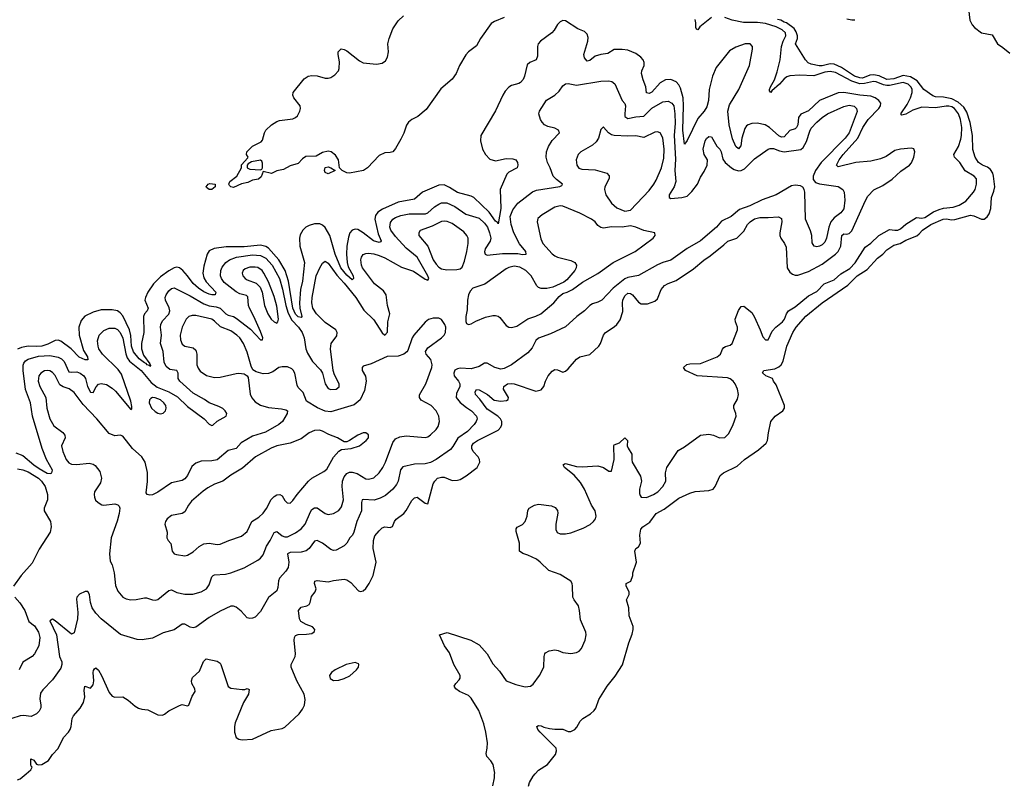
# Model space of a CAD drawing. Header units: inches. Extents: x 1603819 to 1745079, y 385938 to 533966.
# Tile 102 of 256: x 1630226 to 1637520, y 449923 to 455588. Entities that reach past the tile are written whole.
import ezdxf

# ---------------------------------------------------------------- set-up
doc = ezdxf.new("R2010")
doc.units = ezdxf.units.IN
doc.header["$MEASUREMENT"] = 0
doc.layers.add('B6434', color=7, linetype='Continuous')
doc.layers.add('B6435', color=7, linetype='Continuous')

msp = doc.modelspace()

# ---------------------------------------------------------------- linework, layer by layer
at = {"layer": 'B6434', "color": 5}
for points, elevation in [([(1630210, 449956.9), (1630230, 449964.2), (1630273.2, 450000)], 320), ([(1633730, 449911), (1633743.5, 449970), (1633744.4, 450000)], 280), ([(1633996.2, 449910), (1634003.3, 449936.7), (1634030, 449982.8), (1634045.6, 450000)], 260)]:
    msp.add_lwpolyline(points, dxfattribs=dict(at, elevation=elevation))
at = {"layer": 'B6435', "color": 5}
for points, elevation in [([(1637254.2, 455670), (1637264.9, 455584.9), (1637282.4, 455550), (1637298, 455530), (1637351.6, 455491.6), (1637430, 455475.5), (1637469, 455409), (1637510, 455383.1), (1637561.3, 455341.3)], 260), ([(1630273.2, 450000), (1630309.4, 450030), (1630318, 450050), (1630310, 450058), (1630308.3, 450068.3), (1630309.6, 450110.4), (1630330, 450101), (1630350.8, 450070.8), (1630366.4, 450066.4), (1630390, 450070.7), (1630440.1, 450099.9), (1630470, 450142.8), (1630511.1, 450188.9), (1630551.3, 450270), (1630588, 450310), (1630600.4, 450330), (1630607.1, 450350), (1630614.3, 450410), (1630624.4, 450430), (1630673.3, 450486.7), (1630699.9, 450530), (1630708.1, 450570), (1630703.1, 450616.9), (1630709.6, 450650), (1630750, 450635.8), (1630770, 450660.7), (1630774.6, 450690), (1630771.2, 450750), (1630773.1, 450766.9), (1630780.8, 450779.2), (1630790, 450785.5), (1630810, 450768.2), (1630832.4, 450730), (1630890, 450604), (1630910, 450574.8), (1630930, 450567.3), (1630990, 450570.4), (1631030, 450546.4), (1631080.9, 450500.9), (1631106.1, 450486.1), (1631130, 450479.1), (1631175.6, 450475.6), (1631250, 450437.3), (1631284.7, 450435.3), (1631298.6, 450441.4), (1631331.8, 450468.2), (1631410, 450507.3), (1631430, 450514.8), (1631470, 450504.7), (1631478, 450510), (1631504.8, 450575.2), (1631525.2, 450610), (1631522.7, 450630), (1631502, 450670), (1631498.4, 450690), (1631505.1, 450714.9), (1631558.2, 450761.8), (1631587.3, 450832.8), (1631608.1, 450851.9), (1631690, 450835.8), (1631710, 450820.5), (1631715.2, 450810), (1631770, 450648), (1631790, 450635.8), (1631874.3, 450625.7), (1631894.3, 450625.7), (1631911.8, 450631.8), (1631926.4, 450626.4), (1631921.1, 450590), (1631884.2, 450530), (1631822.2, 450377.8), (1631816.9, 450350), (1631816.9, 450310), (1631828.9, 450268.9), (1631850, 450257.1), (1631873.3, 450253.3), (1631950, 450256.5), (1632090, 450320.3), (1632170, 450337), (1632190, 450347), (1632296, 450444), (1632321.6, 450478.4), (1632336.1, 450510), (1632340.9, 450550), (1632332.4, 450590), (1632278, 450690), (1632238, 450790), (1632237, 450810), (1632267.6, 450870), (1632269.6, 450890), (1632260.5, 450990), (1632262, 451010), (1632270, 451026), (1632290, 451034), (1632350, 451034.8), (1632390, 451040.7), (1632410, 451054), (1632412.7, 451070), (1632394, 451090), (1632347.2, 451107.2), (1632309.2, 451130), (1632299.3, 451150), (1632291.6, 451210), (1632310, 451236), (1632353.6, 451246.4), (1632370, 451255.5), (1632377.3, 451270), (1632386.5, 451313.5), (1632414.5, 451350), (1632421.6, 451370), (1632409.7, 451410), (1632412.3, 451427.7), (1632430, 451433.4), (1632510, 451423.8), (1632550, 451433.2), (1632630, 451442), (1632650, 451436.9), (1632678.2, 451418.2), (1632736.8, 451356.8), (1632750, 451350.8), (1632770, 451357.3), (1632790, 451374.8), (1632815.6, 451410), (1632845.4, 451470), (1632866.4, 451570), (1632845.6, 451670), (1632846.2, 451730), (1632856.6, 451763.4), (1632890, 451802), (1632910, 451822), (1632930, 451830.3), (1632970, 451826.4), (1632987.6, 451832.4), (1633002.6, 451870), (1633013.8, 451886.2), (1633070.5, 451929.5), (1633088.1, 451951.9), (1633130, 452024.9), (1633150, 452046), (1633170, 452050.4), (1633230, 452006.4), (1633250, 452001), (1633289.8, 452150), (1633300.4, 452170), (1633320.7, 452190), (1633350, 452199.6), (1633370, 452199.6), (1633430, 452174.6), (1633470, 452175.6), (1633490, 452182.3), (1633532.3, 452207.7), (1633614.3, 452270), (1633634.8, 452310), (1633633.3, 452330), (1633623.1, 452350), (1633585, 452390), (1633574.2, 452410), (1633574.8, 452430), (1633589, 452450), (1633616.4, 452470), (1633770, 452546.7), (1633790.4, 452569.6), (1633797.7, 452590), (1633796.5, 452610), (1633787, 452630), (1633767.6, 452650), (1633690, 452701.7), (1633635.6, 452775.6), (1633601.8, 452810), (1633600.6, 452830), (1633610, 452848.8), (1633630, 452846), (1633691.7, 452811.7), (1633741.5, 452770), (1633790, 452762.8), (1633833, 452767), (1633844.8, 452775.2), (1633847.6, 452790), (1633811.2, 452850), (1633812.6, 452870), (1633840.7, 452890), (1633870, 452893.1), (1633890, 452890.1), (1634050, 452836), (1634090, 452846.7), (1634108.2, 452870), (1634120.3, 452910), (1634139.8, 452950), (1634170, 452984.4), (1634190, 452996.4), (1634210, 452994.4), (1634250, 452977.6), (1634270, 452983.7), (1634290, 453001.3), (1634350, 453073), (1634375.3, 453090), (1634450, 453108.4), (1634516.9, 453170), (1634529.8, 453190.2), (1634549.8, 453250), (1634564.7, 453270), (1634630, 453312), (1634650, 453330.4), (1634674.9, 453365.1), (1634693.8, 453426.2), (1634690.5, 453490), (1634694.1, 453510), (1634710, 453541.6), (1634730, 453560.9), (1634750, 453560.5), (1634766, 453550), (1634810, 453494.6), (1634830, 453482.3), (1634877, 453483), (1634930, 453502.4), (1634950, 453520.7), (1634977.7, 453590), (1635002.2, 453617.8), (1635030, 453634), (1635090, 453655.2), (1635218.2, 453741.9), (1635293.9, 453806.1), (1635341.4, 453838.6), (1635441, 453919), (1635471.8, 453948.2), (1635537.4, 453970), (1635590, 454022.3), (1635618.4, 454070), (1635636.3, 454090), (1635670, 454113), (1635710, 454123.4), (1635770, 454122), (1635847.8, 454127.8), (1635870, 454115.3), (1635873.1, 454090), (1635855.9, 454010), (1635856.5, 453990), (1635864.4, 453970), (1635892.7, 453930), (1635903.5, 453903.5), (1635912.1, 453750), (1635930, 453716.5), (1635950, 453702), (1635970, 453695.2), (1635990, 453696.6), (1636070, 453722.4), (1636170, 453778.1), (1636270, 453850.8), (1636290, 453871.8), (1636309, 453910), (1636315.3, 453990), (1636330, 454002.6), (1636350, 454000.2), (1636370, 454004.6), (1636390, 454024.5), (1636491, 454249), (1636510, 454280.3), (1636553.1, 454326.9), (1636619.6, 454360.4), (1636690, 454405.7), (1636753.7, 454466.3), (1636818, 454510), (1636832.2, 454527.8), (1636849.7, 454570), (1636856.9, 454610), (1636850, 454632.3), (1636830, 454637.6), (1636750, 454629.8), (1636710, 454619.8), (1636645.4, 454574.6), (1636601.8, 454558.1), (1636530, 454539.5), (1636419.1, 454530), (1636290, 454498.2), (1636276, 454510), (1636296.9, 454550), (1636326.8, 454590), (1636433.8, 454710), (1636471.2, 454788.8), (1636511.2, 454848.8), (1636591.3, 454930), (1636603.7, 454950), (1636605, 454970), (1636590.8, 454990), (1636562.4, 455010), (1636530, 455022.5), (1636450.1, 455029.9), (1636330, 455049), (1636290, 455046.6), (1636150, 454990.6), (1636070, 454912.3), (1636012.5, 454887.5), (1635995.1, 454864.9), (1635990.1, 454810), (1635979.7, 454790), (1635970, 454780.3), (1635930, 454768.5), (1635890, 454719.8), (1635870, 454718.1), (1635850, 454728.4), (1635780.6, 454790), (1635748.6, 454810), (1635690, 454821.3), (1635650, 454818.4), (1635623.2, 454810), (1635610, 454801), (1635598.4, 454781.6), (1635575.5, 454710), (1635567.4, 454652.6), (1635550, 454631.9), (1635530, 454648), (1635506.7, 454706.7), (1635482.4, 454810), (1635472.3, 454910), (1635483.3, 454956.7), (1635553.3, 455070), (1635632.9, 455250), (1635655, 455370), (1635655, 455390), (1635636.2, 455410), (1635599.1, 455410), (1635530, 455384.5), (1635483.4, 455356.6), (1635385.1, 455234.9), (1635357.6, 455170), (1635333.8, 455070), (1635327.5, 454990), (1635316.7, 454943.3), (1635296.9, 454910), (1635250, 454856.5), (1635170, 454693.6), (1635150, 454666), (1635137.8, 454770), (1635143.8, 454950), (1635141.5, 455010), (1635121.7, 455081.7), (1635110, 455105), (1635090, 455127.2), (1635050, 455145.8), (1635010, 455142.3), (1634970, 455121), (1634910, 455052.4), (1634890, 455041.5), (1634870, 455047.6), (1634864.6, 455090), (1634843.6, 455143.6), (1634832.8, 455190), (1634834.8, 455210), (1634850.9, 455250), (1634852, 455270), (1634843.5, 455290), (1634826.9, 455310), (1634790, 455338.2), (1634730, 455363.1), (1634690, 455368.1), (1634630, 455367.6), (1634582.7, 455337.3), (1634530, 455331.1), (1634490, 455318.4), (1634450, 455287), (1634430, 455281.4), (1634410, 455305.1), (1634405.8, 455330), (1634435.5, 455430), (1634436.2, 455456.2), (1634430, 455482), (1634410, 455501.1), (1634361.1, 455521.1), (1634270, 455579.6), (1634250, 455581.6), (1634230, 455573.6), (1634210, 455553.6), (1634184.9, 455510), (1634167.1, 455490), (1634084.6, 455430), (1634066.5, 455410), (1634061.3, 455390), (1634062.2, 455317.8), (1634051.8, 455290), (1634006, 455270), (1633986.5, 455253.5), (1633966.5, 455170), (1633954.5, 455145.5), (1633936.6, 455123.4), (1633924.1, 455115.9), (1633870, 455100.9), (1633850, 455088.4), (1633822.1, 455057.9), (1633804, 455030), (1633750, 454913.6), (1633641.5, 454730), (1633639.7, 454690), (1633655.6, 454630), (1633677.8, 454590), (1633710, 454556), (1633750, 454542.7), (1633830, 454560.1), (1633878.4, 454558.4), (1633902.4, 454550), (1633914.9, 454530), (1633915.8, 454510), (1633910.1, 454489.9), (1633850, 454458.4), (1633835.1, 454444.9), (1633785.2, 454330), (1633790.1, 454190.1), (1633770, 454075.1), (1633766.1, 454086.1), (1633750, 454096.5), (1633702.9, 454162.9), (1633590, 454269.9), (1633570, 454279.9), (1633470, 454307.3), (1633410, 454346), (1633370, 454364.8), (1633330, 454361.5), (1633209, 454311), (1633150, 454259.4), (1633030, 454236.7), (1632914.6, 454185.4), (1632878.2, 454161.8), (1632861.7, 454138.3), (1632858, 454110), (1632881.6, 454001.6), (1632904.9, 453950), (1632898.8, 453941.2), (1632890, 453938.2), (1632847.9, 453950), (1632770, 454009.9), (1632730, 454033.2), (1632710, 454037.4), (1632687.9, 454030), (1632671.4, 454008.6), (1632662.4, 453977.5), (1632650.5, 453909.5), (1632648.2, 453850), (1632651.5, 453790), (1632658.3, 453758.3), (1632695.6, 453690), (1632699.7, 453670), (1632690, 453661.6), (1632650, 453694.7), (1632604.2, 453750), (1632562.1, 453850), (1632523.8, 453990), (1632490, 454048.4), (1632470, 454065.7), (1632450, 454074.9), (1632410, 454075.7), (1632370, 454063.8), (1632346.4, 454050), (1632324.6, 454030), (1632304.8, 453995.2), (1632298.4, 453970), (1632300.1, 453910), (1632336.1, 453790), (1632321.2, 453650), (1632307.2, 453590), (1632298.1, 453490), (1632301.5, 453450), (1632317.3, 453390), (1632310, 453381.5), (1632290, 453387.1), (1632270, 453407.5), (1632250, 453450.7), (1632217.8, 453650), (1632192.6, 453730), (1632145.3, 453810), (1632070, 453894.9), (1632048.3, 453908.3), (1632010, 453916.5), (1631890, 453905.6), (1631754.7, 453905.3), (1631666.6, 453893.4), (1631630, 453876.8), (1631613.7, 453850), (1631590, 453762.9), (1631583.4, 453710), (1631590, 453676), (1631606.3, 453646.3), (1631678.9, 453570), (1631673, 453550), (1631650, 453549.1), (1631630, 453553.9), (1631590, 453572.9), (1631550, 453600.1), (1631510, 453632.6), (1631470, 453690.6), (1631435.4, 453730), (1631410, 453750.6), (1631390, 453755), (1631370, 453749.9), (1631330, 453728), (1631270, 453682.4), (1631217.7, 453630), (1631175.5, 453570), (1631157.4, 453530), (1631154.2, 453510), (1631177.1, 453450), (1631171, 453430), (1631151.5, 453408.5), (1631144.2, 453390), (1631145.1, 453270), (1631129.2, 453190), (1631127.2, 453150), (1631143, 453103), (1631190, 453038.4), (1631193.9, 453026.1), (1631190, 453019.5), (1631186.7, 453026.7), (1631170, 453031.2), (1631161.9, 453041.9), (1631150, 453045.8), (1631110, 453075.9), (1631070, 453126.7), (1631054.7, 453170), (1631049.2, 453249.2), (1631039.6, 453290), (1630990, 453393.7), (1630970, 453417.2), (1630950.3, 453430.3), (1630910, 453439.1), (1630830, 453438.1), (1630770, 453422.4), (1630707.5, 453392.5), (1630681.4, 453358.6), (1630665.3, 453310), (1630665.4, 453250), (1630698.4, 453138.4), (1630727.7, 453090), (1630731.8, 453068.2), (1630710, 453068.5), (1630667.4, 453087.4), (1630608.4, 453150), (1630530, 453206.9), (1630510, 453213), (1630490, 453212.2), (1630435, 453185), (1630390, 453169.6), (1630350, 453166.3), (1630290, 453169.2), (1630240.3, 453159.7), (1630210, 453146.4)], 320), ([(1633815.7, 455604.3), (1633743.8, 455576.2), (1633719.6, 455560.4), (1633639, 455450), (1633610, 455395.6), (1633550.1, 455349.9), (1633532.2, 455327.8), (1633484.9, 455250), (1633458.9, 455190), (1633430, 455147.3), (1633344.8, 455075.2), (1633237.3, 454922.7), (1633174.8, 454870), (1633130, 454849.5), (1633105.5, 454830), (1633092.1, 454807.9), (1633071.8, 454748.2), (1633050, 454702), (1633010, 454634), (1632990.7, 454610), (1632970, 454603.7), (1632930, 454601.2), (1632890, 454581.2), (1632801.6, 454490), (1632772.7, 454470), (1632670, 454451.8), (1632650, 454454.5), (1632615.3, 454470), (1632594, 454490), (1632587.6, 454550), (1632565.2, 454585.2), (1632534.5, 454610), (1632510, 454613.5), (1632470, 454603.2), (1632422.5, 454577.5), (1632346.2, 454573.8), (1632321.4, 454558.6), (1632290, 454524), (1632230, 454505.1), (1632180.8, 454479.2), (1632132.1, 454467.9), (1632091.5, 454448.5), (1632030, 454464), (1632015.9, 454424.1), (1631994, 454406), (1631950, 454399.7), (1631916.9, 454383.1), (1631868.1, 454371.9), (1631810, 454344), (1631789, 454350), (1631780.1, 454360.1), (1631775.1, 454370), (1631782, 454390), (1631835.1, 454430), (1631869, 454490), (1631870, 454512), (1631916.4, 454563.6), (1631918, 454570), (1631906, 454590), (1631908, 454610), (1631950, 454651.3), (1632015.5, 454684.5), (1632024.1, 454695.9), (1632039.5, 454750), (1632050, 454770.5), (1632092, 454810), (1632130, 454833.1), (1632150, 454842), (1632250, 454853.4), (1632270, 454863.8), (1632283.1, 454876.9), (1632301.1, 454910), (1632306.9, 454930), (1632304.7, 454950), (1632257, 455010), (1632249.6, 455030), (1632252.7, 455050), (1632332.7, 455150), (1632364, 455170), (1632390, 455174.6), (1632430, 455171.7), (1632490, 455154.9), (1632510, 455154.6), (1632530, 455160.3), (1632560, 455180), (1632587.6, 455210), (1632592.7, 455227.3), (1632595.1, 455275.1), (1632584, 455330), (1632585.2, 455350), (1632607.6, 455372.4), (1632630, 455368), (1632650, 455356.5), (1632743.2, 455283.3), (1632770, 455269.1), (1632870, 455259.7), (1632910, 455265.4), (1632935.2, 455284.8), (1632950.6, 455310), (1632957.3, 455350), (1632952.7, 455410), (1632962.2, 455450), (1632990, 455520.4), (1633030, 455579.1), (1633070, 455616.2)], 280), ([(1633744.4, 450000), (1633744.6, 450004.6), (1633733, 450070), (1633716.8, 450096.8), (1633686.6, 450130), (1633680.7, 450150), (1633689.7, 450190), (1633691.1, 450230), (1633679.8, 450310), (1633664.2, 450370), (1633626.8, 450470), (1633570, 450562), (1633550, 450579.8), (1633483.5, 450610), (1633456.9, 450630), (1633443.6, 450650), (1633456.2, 450670), (1633482.8, 450697.2), (1633489.6, 450710), (1633487.8, 450730), (1633442, 450810), (1633410, 450897.2), (1633373.3, 450950), (1633335.3, 451030), (1633392.3, 451047.7), (1633566.8, 450990), (1633630, 450955.3), (1633688.8, 450890), (1633730, 450816.4), (1633781.6, 450761.6), (1633830, 450690.4), (1633902, 450662), (1633970, 450645.5), (1634010, 450650.6), (1634030, 450664), (1634077.6, 450730), (1634107.6, 450790), (1634111.2, 450870), (1634115.6, 450890), (1634122, 450898), (1634148.7, 450911.3), (1634190, 450919.6), (1634215.3, 450915.3), (1634250, 450900.3), (1634290, 450893.7), (1634310, 450892.2), (1634350, 450900.4), (1634369.7, 450910.3), (1634386.6, 450930), (1634414, 450990), (1634422, 451030), (1634419.3, 451050), (1634380.4, 451140.4), (1634373.5, 451210), (1634364.9, 451244.9), (1634332.8, 451290), (1634324.4, 451310), (1634321, 451390), (1634317.7, 451410), (1634307.9, 451427.9), (1634230, 451477.7), (1634146.2, 451506.2), (1634082, 451570), (1634054.7, 451590), (1633990, 451621.7), (1633953.4, 451633.4), (1633929.2, 451650), (1633929.6, 451710), (1633904.7, 451795.3), (1633903, 451817), (1633911.8, 451828.2), (1633951.6, 451848.4), (1633969.5, 451870.5), (1633984.5, 451910), (1633989.6, 451950.4), (1634001.2, 451970), (1634039, 451990), (1634070, 451999.3), (1634166.7, 451986.7), (1634193.5, 451973.5), (1634210, 451951), (1634212, 451932), (1634198, 451850), (1634198.8, 451810), (1634207.5, 451787.5), (1634230, 451777.5), (1634270, 451777.9), (1634310, 451786.5), (1634400.5, 451819.5), (1634451.4, 451848.6), (1634476.2, 451870), (1634490.4, 451890), (1634496.4, 451910), (1634488.6, 451948.6), (1634461.8, 451990), (1634409.8, 452110), (1634379.5, 452159.5), (1634333.2, 452213.2), (1634261.3, 452270), (1634252.3, 452290), (1634261.4, 452298.6), (1634270, 452299.5), (1634350, 452277.2), (1634394, 452274), (1634510, 452281.7), (1634550, 452270.4), (1634590, 452242), (1634610, 452244), (1634630.9, 452330), (1634626.7, 452433.3), (1634630, 452438.8), (1634670, 452451.8), (1634710, 452490.3), (1634728.5, 452470), (1634726.9, 452430), (1634732.6, 452412.6), (1634761.7, 452370), (1634759.7, 452330), (1634763.2, 452310), (1634826.1, 452206.1), (1634832.4, 452170), (1634818, 452110), (1634817.1, 452077.1), (1634821.7, 452061.7), (1634830, 452049.2), (1634870, 452047.4), (1634922.4, 452070), (1634953.7, 452090), (1634989.7, 452130), (1635013, 452170), (1635009.7, 452230), (1635020.4, 452270), (1635103.5, 452396.5), (1635150, 452422.6), (1635270, 452510.3), (1635330, 452517.4), (1635366, 452510), (1635410, 452490.5), (1635450, 452493.4), (1635478.2, 452521.8), (1635510.6, 452589.4), (1635532.4, 452650), (1635531.1, 452670), (1635515.8, 452710), (1635517.4, 452730), (1635542.7, 452777.3), (1635550.9, 452810), (1635543.7, 452850), (1635525, 452890), (1635510.3, 452910.3), (1635490, 452927.2), (1635470, 452934), (1635243.7, 452950), (1635159.3, 452990), (1635142.7, 453010), (1635167.2, 453032.8), (1635190, 453038), (1635270, 453041.2), (1635393.6, 453090), (1635416.4, 453110), (1635431.8, 453148.2), (1635441.8, 453158.2), (1635453.9, 453166.1), (1635490, 453176.5), (1635504.7, 453190), (1635543.7, 453290), (1635544.4, 453310), (1635528.7, 453350), (1635526.2, 453370), (1635550, 453434), (1635570, 453462), (1635590, 453466), (1635650, 453418.7), (1635670, 453384.4), (1635712.4, 453290), (1635730, 453237.3), (1635750, 453216.3), (1635770, 453216), (1635800.7, 453279.3), (1635828.5, 453310), (1635876.8, 453350), (1635891.7, 453370), (1635907.5, 453410), (1635921.7, 453430), (1635970, 453461.2), (1636070, 453542.8), (1636130, 453575.5), (1636184.3, 453630), (1636260.4, 453659.6), (1636310, 453705.2), (1636375.1, 453744.9), (1636414.1, 453785.9), (1636490, 453903.5), (1636530, 453931.3), (1636590, 453989.5), (1636670, 454033.4), (1636710, 454028.1), (1636730, 454029.7), (1636750, 454038.4), (1636790, 454073.3), (1636870, 454121.5), (1636910, 454118.6), (1636930, 454123.4), (1636996.3, 454163.7), (1637037.4, 454182.6), (1637070, 454190.9), (1637140.7, 454199.3), (1637185.9, 454214.2), (1637235.5, 454244.5), (1637292.8, 454310), (1637303.2, 454330), (1637313.7, 454370), (1637314.8, 454410), (1637297.4, 454430), (1637229.6, 454469.6), (1637191.4, 454531.4), (1637149.9, 454570), (1637146.9, 454590), (1637181.6, 454650), (1637197.5, 454702.5), (1637202.9, 454730), (1637204.7, 454790), (1637195.9, 454850), (1637179.9, 454890), (1637150, 454929.5), (1637130, 454941.6), (1637110, 454948.2), (1637090, 454948.2), (1637010, 454936.3), (1636910, 454941.1), (1636843, 454917), (1636790, 454888.2), (1636761, 454881), (1636754.5, 454890), (1636800.2, 454959.8), (1636824.6, 455010), (1636837.7, 455050), (1636837.4, 455070), (1636830, 455087.5), (1636807.5, 455110), (1636770, 455123.2), (1636670, 455100.6), (1636650, 455100.1), (1636625.4, 455105.4), (1636570, 455129), (1636550, 455131.6), (1636485.5, 455114.5), (1636450, 455113.2), (1636390, 455133.9), (1636270, 455196.7), (1636230, 455205.4), (1636190, 455198.8), (1636110, 455172.3), (1636003.7, 455176.3), (1635930, 455173.2), (1635910, 455165.4), (1635890, 455149.3), (1635855.1, 455110), (1635798, 455062), (1635789.8, 455049.8), (1635781, 455061), (1635780.2, 455070), (1635786.9, 455090), (1635817.4, 455142.6), (1635837.2, 455202.8), (1635859.1, 455290), (1635868.8, 455390), (1635881.2, 455430), (1635900.8, 455470), (1635898, 455490), (1635873.8, 455513.8), (1635830, 455536.4), (1635750, 455560.5), (1635692.6, 455567.3), (1635587.2, 455567.2), (1635504.8, 455584.8), (1635450, 455604.2)], 280), ([(1634045.6, 450000), (1634070, 450026.8), (1634135.3, 450070), (1634195.4, 450144.6), (1634203.6, 450170), (1634199.7, 450190), (1634081.7, 450310), (1634065.4, 450330), (1634058, 450350), (1634070, 450357.6), (1634090, 450355.8), (1634110, 450345.7), (1634150, 450335.6), (1634190, 450330.3), (1634250.5, 450330.5), (1634290, 450314.8), (1634310, 450314.8), (1634338, 450330), (1634353.2, 450346.8), (1634378, 450390), (1634398, 450410), (1634455.5, 450444.5), (1634482, 450470), (1634492.9, 450487.1), (1634517.2, 450550), (1634577.2, 450650), (1634637.1, 450722.9), (1634691.2, 450808.8), (1634738.3, 450970), (1634764.1, 451035.9), (1634771.3, 451070), (1634771, 451091), (1634741.6, 451170), (1634739, 451230), (1634722, 451290), (1634742, 451330), (1634742, 451350), (1634718, 451390), (1634718, 451410), (1634753.2, 451426.8), (1634768.7, 451470), (1634768.7, 451490), (1634795.3, 451570), (1634782, 451650), (1634789.1, 451670.9), (1634810, 451682), (1634824, 451710), (1634820.9, 451770), (1634826.8, 451813.2), (1634842, 451830), (1634894.8, 451865.2), (1634942, 451930), (1634999.4, 451960.6), (1635110, 452042), (1635190, 452079.5), (1635230, 452093), (1635330, 452100.5), (1635362, 452110), (1635379, 452130), (1635416, 452210), (1635439.3, 452230), (1635539.9, 452280.1), (1635596, 452330), (1635700, 452400), (1635755, 452450), (1635766.2, 452470), (1635772.3, 452527.7), (1635791.3, 452610), (1635822.4, 452650), (1635878.3, 452690), (1635891, 452710), (1635892.8, 452730), (1635830, 452882), (1635809.2, 452910), (1635802, 452930), (1635754, 452950), (1635729.4, 452970.6), (1635739, 452990), (1635819.3, 453000.7), (1635850, 453015.2), (1635868, 453032), (1635882.8, 453057.2), (1635910, 453168.7), (1635953.7, 453270), (1635977.8, 453310), (1636050, 453392.8), (1636170, 453489.4), (1636359.8, 453620.2), (1636430, 453690.1), (1636503.1, 453736.9), (1636579.7, 453820.3), (1636619.6, 453850), (1636650, 453883), (1636702.2, 453917.8), (1636749.1, 453930.9), (1636790, 453955.5), (1636872.1, 453987.9), (1636890, 454000.7), (1636915.1, 454030), (1636976.8, 454070), (1637067.8, 454110), (1637090, 454112.6), (1637130, 454106), (1637152.6, 454107.4), (1637270, 454140.9), (1637295.4, 454135.4), (1637350, 454110.3), (1637370, 454110.3), (1637392.3, 454127.7), (1637407.1, 454150), (1637419.1, 454190), (1637425.7, 454270), (1637442.6, 454317.4), (1637448.6, 454350), (1637440.6, 454430), (1637434.6, 454450), (1637417.7, 454477.7), (1637395.4, 454495.4), (1637358.4, 454510), (1637327.8, 454530), (1637303.5, 454570), (1637287.2, 454627.2), (1637284.6, 454730), (1637266.7, 454826.7), (1637242.5, 454902.5), (1637220.3, 454940.3), (1637177.1, 454977.1), (1637130, 455001.2), (1637070, 455014), (1637010, 455017), (1636990, 455024.7), (1636923.1, 455070), (1636875.3, 455135.3), (1636824.9, 455164.9), (1636770, 455174.8), (1636701.3, 455150), (1636650, 455144.4), (1636592.3, 455172.3), (1636550, 455179.6), (1636523.7, 455176.3), (1636470, 455155.2), (1636450, 455157.6), (1636409.9, 455170), (1636314.8, 455234.8), (1636258.4, 455258.3), (1636230, 455260.3), (1636170, 455247.7), (1636147.6, 455247.6), (1636090, 455258.6), (1636067.9, 455267.9), (1636046.3, 455290), (1635973.3, 455410), (1635987.8, 455450), (1635987.8, 455470), (1635978.9, 455498.9), (1635962.1, 455522.1), (1635905.4, 455565.4), (1635889.7, 455570), (1635865.7, 455585.7), (1635840.9, 455590)], 260), ([(1635350, 455603.8), (1635264.3, 455535.7), (1635250, 455512.3), (1635239.3, 455519.3), (1635234.5, 455530), (1635235.8, 455564.2), (1635230.9, 455590.9)], 280), ([(1636354.2, 455594.2), (1636390, 455588.2), (1636411.5, 455588.5)], 260), ([(1630198, 452378), (1630250, 452359.5), (1630330, 452290.7), (1630370, 452262.9), (1630430, 452228.7), (1630454.8, 452225.2), (1630463.2, 452230), (1630469.4, 452250), (1630425.7, 452330), (1630391.3, 452410), (1630320.9, 452650), (1630306.3, 452750), (1630268.3, 452848.3), (1630251.8, 452990), (1630252.6, 453027.4), (1630257.7, 453042.3), (1630270, 453059.8), (1630290, 453074), (1630365.9, 453094.1), (1630450, 453101.1), (1630510, 453088.2), (1630535.5, 453075.5), (1630556.3, 453056.3), (1630590, 452980.2), (1630610, 452976.2), (1630650, 452979.9), (1630674.5, 452970), (1630700.7, 452950), (1630713.5, 452930), (1630729.1, 452870), (1630750, 452828.5), (1630770, 452825.6), (1630791.5, 452868.5), (1630810, 452886.8), (1630830, 452893), (1630870, 452885.6), (1630910, 452858.8), (1630934.8, 452834.8), (1631050, 452699.6), (1631055.8, 452704.2), (1631056.9, 452723.1), (1631050, 452761.6), (1630980.6, 452960.6), (1630955.1, 452995.2), (1630840.6, 453110), (1630813.5, 453150), (1630806.7, 453170), (1630803.2, 453210), (1630815.8, 453250), (1630850, 453285.3), (1630890, 453303.7), (1630930, 453301.8), (1630950, 453293), (1630970, 453271.7), (1630990, 453229.7), (1631012, 453112), (1631022.1, 453082.1), (1631038.7, 453058.7), (1631126.4, 452990), (1631200.5, 452900.5), (1631245.6, 452865.6), (1631331.1, 452831.1), (1631394.8, 452794.8), (1631470, 452721.2), (1631591.5, 452631.5), (1631630, 452592.5), (1631650, 452581.5), (1631656.3, 452583.7), (1631690, 452614.4), (1631754.6, 452650), (1631761.7, 452670), (1631748.8, 452690), (1631730, 452706.3), (1631701.6, 452721.6), (1631630, 452748.4), (1631594.2, 452774.2), (1631510, 452821.1), (1631412.9, 452910), (1631400.9, 452930), (1631399.7, 452970), (1631390, 452988.7), (1631337.2, 452997.2), (1631310, 453019), (1631295.7, 453050), (1631289.2, 453130), (1631269.4, 453189.4), (1631275.9, 453250), (1631268.6, 453310), (1631270.9, 453329.1), (1631283.9, 453356.1), (1631330, 453407.3), (1631337.3, 453430), (1631334.2, 453454.2), (1631305.8, 453510), (1631304.7, 453530), (1631310.2, 453550), (1631330, 453579.1), (1631350, 453597.3), (1631370, 453601.5), (1631490, 453541.5), (1631590, 453483.7), (1631630, 453469.4), (1631680.5, 453460.5), (1631710.3, 453450.3), (1631751.9, 453410), (1631770, 453399.9), (1631810, 453388.8), (1631830, 453376.4), (1631935.5, 453295.5), (1632010, 453216.9), (1632023.6, 453216.4), (1632028, 453230), (1632010, 453277), (1631960.4, 453390), (1631927.3, 453450), (1631921.5, 453470), (1631915.9, 453535.9), (1631905.5, 453545.5), (1631857.8, 453557.8), (1631830, 453570.8), (1631741.5, 453641.5), (1631721.7, 453670), (1631714, 453690), (1631715, 453730), (1631726.1, 453753.9), (1631751.9, 453788.1), (1631780.2, 453810), (1631831.1, 453828.9), (1631950, 453845), (1632010, 453842.3), (1632050, 453820.9), (1632097.4, 453770), (1632151.6, 453670), (1632172.6, 453592.6), (1632197.3, 453470), (1632214.9, 453414.9), (1632242.4, 453362.4), (1632292, 453310), (1632318.4, 453270), (1632333.2, 453230), (1632344.5, 453150), (1632357.8, 453117.8), (1632394.7, 453054.7), (1632453.7, 452993.7), (1632469.9, 452970), (1632490, 452889.6), (1632510, 452856.3), (1632530, 452847.6), (1632570, 452851), (1632592.5, 452867.5), (1632592.4, 452890), (1632557.4, 452957.4), (1632548, 452988), (1632527.6, 453150), (1632534.3, 453190), (1632574.4, 453245.6), (1632579, 453270), (1632568.8, 453290), (1632490, 453345.5), (1632424.7, 453410), (1632398.7, 453450), (1632389.5, 453490), (1632392.1, 453530), (1632422.1, 453690), (1632449.1, 453750.9), (1632470, 453784.7), (1632490, 453798), (1632510, 453783.8), (1632574.6, 453694.6), (1632630, 453635.4), (1632717.2, 453530), (1632775.9, 453435.9), (1632850, 453363.9), (1632910, 453267.3), (1632930, 453251.1), (1632950, 453273.2), (1632953.9, 453350), (1632969.2, 453410), (1632951.5, 453471.5), (1632940.2, 453550), (1632920.4, 453580.4), (1632853.6, 453630), (1632766, 453750), (1632758.3, 453770), (1632753, 453810), (1632758.6, 453830), (1632770, 453848), (1632790, 453856.5), (1632810, 453858.4), (1632850, 453853.1), (1632890, 453840.9), (1632930, 453824.8), (1633055.4, 453755.4), (1633144.1, 453724.1), (1633230, 453666.2), (1633250, 453658.4), (1633256.9, 453670), (1633250.1, 453690), (1633170.9, 453830), (1633090, 453894.6), (1633010, 453983), (1632976.3, 454030), (1632968.8, 454051.2), (1632973.8, 454086.2), (1632990.1, 454109.9), (1633010, 454123.7), (1633050, 454138.1), (1633110, 454149.9), (1633231.2, 454148.8), (1633250, 454157.4), (1633298.7, 454201.3), (1633330, 454221.9), (1633350, 454230.5), (1633390, 454231.1), (1633450, 454203.4), (1633530, 454146.6), (1633630, 454116.8), (1633670, 454081.6), (1633690.4, 454050), (1633707.3, 454010), (1633715.8, 453970), (1633711.9, 453948.1), (1633674.3, 453890), (1633668.7, 453868.7), (1633674, 453850), (1633690, 453844.7), (1633802.9, 453857.1), (1633915.9, 453855.9), (1633951.2, 453848.8), (1633978, 453850), (1633974.6, 453870), (1633928.6, 453928.6), (1633886.3, 454010), (1633865.7, 454070), (1633860.2, 454130), (1633880.3, 454179.7), (1633915.2, 454230), (1634026, 454314), (1634054.7, 454325.3), (1634227.7, 454352.3), (1634241.1, 454358.9), (1634248.2, 454370), (1634203.4, 454403.4), (1634178, 454430), (1634155.9, 454490), (1634135.2, 454530), (1634125, 454570), (1634127.6, 454610), (1634142.9, 454650), (1634170, 454692.8), (1634223.8, 454750), (1634217.1, 454770), (1634190, 454784.9), (1634138, 454798), (1634114.9, 454810), (1634095.8, 454830), (1634084.9, 454850), (1634072.7, 454890), (1634076.3, 454910), (1634128.4, 454991.6), (1634190.9, 455029.1), (1634221.3, 455058.7), (1634250, 455098), (1634270, 455113.6), (1634290, 455115.6), (1634350, 455104.4), (1634530, 455133.8), (1634590, 455134.5), (1634612.7, 455130), (1634634, 455114), (1634689.7, 454990), (1634708.6, 454968.6), (1634714.8, 454950), (1634707.7, 454890), (1634709.8, 454870), (1634730, 454855.1), (1634790, 454868.4), (1634850, 454872.7), (1634910, 454932.2), (1634990, 454978.6), (1635030, 454984), (1635057.8, 454970), (1635070.9, 454950), (1635079.7, 454890), (1635080.9, 454820.9), (1635075.2, 454730), (1635084.3, 454555.7), (1635080.1, 454470), (1635085.5, 454390), (1635073.8, 454350), (1635037.6, 454290), (1635036.2, 454270), (1635050, 454262.3), (1635130, 454270.7), (1635170, 454281.8), (1635205.6, 454314.4), (1635246.7, 454370), (1635270, 454420.7), (1635297.2, 454462.8), (1635317.7, 454510), (1635321.1, 454550), (1635297.7, 454590), (1635289.3, 454630), (1635303.6, 454690), (1635313.1, 454706.9), (1635330, 454723), (1635350, 454721.3), (1635390, 454652.3), (1635412.3, 454630), (1635422.9, 454610), (1635434.5, 454554.5), (1635451.1, 454530), (1635498, 454490), (1635518.2, 454478.2), (1635550, 454468.4), (1635570, 454469.9), (1635596.3, 454483.7), (1635670, 454558.5), (1635770, 454628.4), (1635785.3, 454634.7), (1635810, 454635), (1635855.6, 454615.6), (1635890, 454608.3), (1636012.6, 454627.4), (1636030, 454642.4), (1636054.5, 454685.5), (1636078.3, 454761.7), (1636090, 454785.6), (1636130.9, 454830), (1636170, 454864.1), (1636210, 454891.1), (1636330, 454946.1), (1636370, 454954.3), (1636406.5, 454946.5), (1636425.8, 454930), (1636428.9, 454908.9), (1636369.9, 454750), (1636341.2, 454710), (1636162.6, 454530), (1636121.5, 454470), (1636103.9, 454430), (1636104.1, 454404.1), (1636121.7, 454381.7), (1636151.2, 454371.2), (1636290, 454351.6), (1636323.5, 454330), (1636333.1, 454310), (1636339.8, 454250), (1636332.1, 454187.9), (1636310, 454157.7), (1636259.9, 454120.1), (1636234.9, 454090), (1636219.1, 454050), (1636203.5, 453970), (1636190, 453939.5), (1636170, 453920.9), (1636150, 453910.4), (1636130, 453905.7), (1636110.4, 453910.4), (1636096.2, 453936.2), (1636093.1, 453990), (1636084.8, 454024.8), (1636047.6, 454110), (1636042.6, 454310), (1636038.4, 454330), (1636026.4, 454346.4), (1636010, 454356.5), (1635970, 454361.7), (1635942.6, 454357.4), (1635829.9, 454290.1), (1635726.3, 454253.7), (1635635.1, 454210), (1635558.4, 454181.6), (1635496.3, 454130), (1635424.2, 454095.8), (1635386.8, 454050), (1635270, 453950.2), (1635170, 453891.9), (1635050, 453806.2), (1634990, 453789.4), (1634950, 453772.9), (1634810, 453693), (1634730, 453677), (1634710, 453668.5), (1634621.7, 453598.3), (1634538.9, 453510), (1634510, 453494.4), (1634470, 453482.9), (1634450, 453470.2), (1634410, 453430.2), (1634353.3, 453390), (1634270, 453311.8), (1634158.8, 453261.2), (1634070, 453229.1), (1634049.9, 453210.1), (1634022, 453158), (1633990, 453118.7), (1633869, 453031), (1633815.7, 453004.3), (1633790, 452998.8), (1633746.4, 453010), (1633690, 453043.8), (1633670, 453043), (1633630, 453019.3), (1633570, 453000.3), (1633490, 453005.5), (1633470, 453002.3), (1633450, 452990.3), (1633442, 452970), (1633445.7, 452950), (1633476.1, 452910), (1633485.3, 452890), (1633486.8, 452870), (1633461.5, 452818.5), (1633460.2, 452790), (1633490, 452751.5), (1633534.7, 452714.7), (1633574, 452690), (1633610, 452651.2), (1633614.8, 452630), (1633608.4, 452610), (1633593.5, 452590), (1633543.5, 452536.5), (1633471.6, 452488.4), (1633435, 452425), (1633416.6, 452403.4), (1633310, 452328.9), (1633270, 452307.8), (1633230, 452296.6), (1633150, 452295.5), (1633064.7, 452275.3), (1633047, 452253), (1633029.9, 452170.1), (1633016.9, 452143.1), (1632989.8, 452110), (1632936, 452064), (1632897.3, 452042.6), (1632850.9, 452029.1), (1632770, 452033.8), (1632762.4, 452030), (1632758, 452010), (1632758, 451950), (1632722.5, 451870), (1632702, 451790), (1632691.2, 451768.8), (1632670.7, 451749.3), (1632648.4, 451710), (1632629.8, 451690.1), (1632570, 451658.9), (1632550, 451656), (1632530, 451662), (1632470.1, 451710.1), (1632430, 451728.2), (1632410, 451723.6), (1632370.8, 451670), (1632347.2, 451652.8), (1632310, 451644), (1632230, 451640.6), (1632210, 451630.3), (1632221, 451570), (1632214.8, 451530), (1632198.2, 451501.8), (1632149.8, 451450), (1632142, 451430), (1632138, 451382), (1632130, 451357.3), (1632070, 451306), (1632010, 451203), (1631970, 451161.6), (1631950, 451152.7), (1631930, 451150.4), (1631910, 451157.1), (1631865.7, 451205.7), (1631830, 451235.3), (1631810, 451243.7), (1631790, 451243.7), (1631710, 451205.3), (1631630, 451159), (1631530, 451087.9), (1631510, 451082.3), (1631490, 451086), (1631450, 451110.3), (1631430, 451108.8), (1631370, 451066.7), (1631290, 451044.2), (1631210, 451006.4), (1631132.4, 450992.4), (1631095.1, 450995.1), (1630973.7, 451033.7), (1630829.6, 451149.6), (1630790, 451192), (1630762.2, 451230), (1630749.4, 451270), (1630743.2, 451330), (1630731.5, 451351.5), (1630710, 451352.1), (1630669.2, 451330.8), (1630649.9, 451310.1), (1630645.9, 451294.1), (1630655.6, 451195.6), (1630654.5, 451150), (1630630, 451044), (1630610, 451034.9), (1630490, 451134.3), (1630470, 451145.7), (1630450, 451133.4), (1630498, 451030), (1630521.6, 450870), (1630537.3, 450830), (1630539.1, 450810), (1630530, 450783.1), (1630470, 450696.4), (1630397.7, 450622.3), (1630381.1, 450598.9), (1630375.2, 450555.2), (1630383.6, 450510), (1630381.6, 450490), (1630370, 450464.9), (1630350, 450443.8), (1630310, 450425.5), (1630253, 450433), (1630230.5, 450430.5), (1630168.7, 450410)], 340), ([(1630210, 452259.3), (1630250, 452253.3), (1630290, 452238.9), (1630366.3, 452190), (1630388.6, 452170), (1630414.3, 452130), (1630432.7, 452070), (1630431.7, 452030), (1630406.9, 451970), (1630406.9, 451950), (1630453.3, 451870), (1630458.7, 451830), (1630451.8, 451790), (1630370, 451664.9), (1630318, 451562), (1630237.6, 451470), (1630180.7, 451390)], 360), ([(1630189.6, 451310), (1630227.7, 451267.7), (1630263.5, 451210), (1630294.7, 451130), (1630335.9, 451095.9), (1630364.2, 451050), (1630376.4, 451010), (1630367.4, 450950), (1630335.3, 450890), (1630319.1, 450870), (1630250, 450827.2), (1630222.4, 450770)], 360)]:
    msp.add_lwpolyline(points, dxfattribs=dict(at, elevation=elevation))
for points, elevation in [([(1634548.1, 454791.9), (1634530, 454775.3), (1634514.7, 454710), (1634497.5, 454682.5), (1634470, 454658), (1634382, 454610), (1634363.1, 454590), (1634347.7, 454550), (1634352.2, 454510), (1634369.3, 454489.3), (1634390, 454481.5), (1634490, 454475), (1634574.4, 454450), (1634591.9, 454431.9), (1634592.5, 454412.5), (1634561.6, 454350), (1634557.2, 454330), (1634569.2, 454290), (1634610.2, 454230), (1634650, 454194.9), (1634710, 454170.3), (1634750, 454176.4), (1634890, 454323.6), (1634923.7, 454370), (1634939.8, 454400.2), (1634979.5, 454490), (1634997.5, 454562.5), (1635000.6, 454630), (1634990, 454711.8), (1634970, 454749.7), (1634950, 454758.2), (1634930, 454756.2), (1634850, 454715.2), (1634790, 454727.4), (1634730, 454724.3), (1634630, 454730.6), (1634610, 454735.9), (1634589, 454749), (1634551.1, 454791.1)], 360), ([(1632010, 454548.7), (1631943.6, 454536.4), (1631919.6, 454520.4), (1631912, 454510), (1631911.3, 454490), (1631930, 454482), (1632010, 454476.3), (1632019.6, 454480.4), (1632023.7, 454490), (1632024.7, 454524.7), (1632019.3, 454539.3)], 280), ([(1632510, 454446), (1632490, 454455.3), (1632485.1, 454470), (1632490, 454493), (1632510, 454498.4), (1632531.8, 454491.8), (1632562, 454470)], 280), ([(1631650, 454329.6), (1631629, 454330), (1631610, 454345.2), (1631607.3, 454350), (1631622.7, 454370), (1631633.7, 454373.7), (1631674, 454370), (1631674.8, 454350)], 280), ([(1634230, 454209.8), (1634190, 454198.8), (1634096.4, 454143.6), (1634065.2, 454114.8), (1634058.3, 454090), (1634085.7, 453965.7), (1634101.7, 453930), (1634170, 453854.3), (1634190, 453839.2), (1634210, 453829.3), (1634310, 453804), (1634338, 453790), (1634350.3, 453770.3), (1634348.7, 453750), (1634338.4, 453730), (1634279.9, 453660.1), (1634256.5, 453643.5), (1634174.4, 453605.6), (1634130, 453595.4), (1634090, 453597.1), (1634070, 453605.1), (1634056.8, 453616.8), (1634014.2, 453690), (1633976, 453730), (1633930, 453754.8), (1633890, 453761.8), (1633850, 453752.2), (1633830, 453741.2), (1633670.9, 453629.1), (1633582, 453598), (1633562, 453578), (1633550.3, 453550), (1633542.7, 453510), (1633541.7, 453438.3), (1633530.7, 453390), (1633530.9, 453350.9), (1633536.9, 453336.9), (1633550, 453331), (1633570, 453334), (1633605.7, 453354.3), (1633676.8, 453383.2), (1633730, 453396.9), (1633750, 453397.4), (1633770, 453392), (1633782.7, 453382.7), (1633830, 453322), (1633850, 453310.5), (1633870, 453308.5), (1633910, 453318.7), (1633989.2, 453370.8), (1634050, 453391.3), (1634087.6, 453410), (1634183, 453490), (1634222.6, 453537.4), (1634250, 453560.7), (1634282, 453570), (1634321.2, 453590), (1634396.1, 453643.9), (1634510, 453708.4), (1634622, 453790), (1634786.3, 453870), (1634919.5, 453970), (1634934, 453990), (1634930, 454008), (1634850, 454026), (1634790, 454051.5), (1634750, 454060.7), (1634688.9, 454051.1), (1634610, 454054.6), (1634550, 454044.8), (1634530, 454048.5), (1634510, 454064.2), (1634489.6, 454090), (1634462.9, 454110), (1634375.9, 454155.8), (1634250, 454207.7)], 360), ([(1633370, 454095.6), (1633350, 454092.1), (1633280.7, 454059.3), (1633193.9, 454026.1), (1633181.7, 454010), (1633183.2, 453990), (1633249.7, 453909.7), (1633290, 453808), (1633310, 453775.9), (1633330, 453754.7), (1633350, 453743), (1633390, 453734.3), (1633463.1, 453736.9), (1633490, 453743.1), (1633504.4, 453755.6), (1633520.8, 453799.2), (1633539.4, 453870), (1633549, 453930), (1633547.1, 453970), (1633538.8, 453990), (1633517, 454017), (1633430, 454078.6), (1633393.3, 454093.3)], 360), ([(1631970, 453755.3), (1631930, 453754.6), (1631896.6, 453743.4), (1631882.4, 453730), (1631874.7, 453710), (1631878.5, 453690), (1631896, 453670), (1631910, 453661.5), (1631976.8, 453636.8), (1632006.5, 453606.5), (1632022.7, 453570), (1632040.2, 453470), (1632064.6, 453410), (1632090, 453368.8), (1632110, 453348.5), (1632130, 453340.5), (1632139.5, 453350), (1632143.5, 453370), (1632130, 453466.6), (1632110, 453536.3), (1632070, 453645.6), (1632035, 453710), (1632021.2, 453730), (1631990, 453751.1)], 360), ([(1631502.7, 453397.3), (1631478.4, 453390), (1631459.7, 453370), (1631428.4, 453310), (1631415.2, 453250), (1631416.4, 453216.4), (1631430, 453185.3), (1631448.6, 453168.6), (1631510, 453157.4), (1631530, 453140.2), (1631538.9, 453110), (1631538.5, 453030), (1631546.9, 453006.9), (1631563.7, 452983.7), (1631610, 452951.3), (1631670, 452936.5), (1631710, 452940.2), (1631830, 452967.9), (1631850.3, 452970.3), (1631890, 452964.4), (1631910.4, 452950.4), (1631918.3, 452938.3), (1631933.5, 452813.5), (1631945.3, 452785.3), (1631970, 452755.8), (1632010, 452732.9), (1632070, 452714.3), (1632165.9, 452705.8), (1632198, 452698), (1632211, 452690), (1632208, 452670), (1632172.9, 452610), (1632146.7, 452590), (1632047.2, 452532.8), (1631950, 452501.5), (1631867.2, 452452.8), (1631828.9, 452411.1), (1631770, 452395.4), (1631690, 452327.1), (1631650, 452318.9), (1631570, 452316.9), (1631530, 452303), (1631502.2, 452277.8), (1631468.8, 452210), (1631450, 452186), (1631430, 452174), (1631350, 452156.4), (1631250, 452088.2), (1631210, 452068), (1631190, 452065.1), (1631169.5, 452069.5), (1631162.9, 452082.9), (1631173.6, 452166.4), (1631172.2, 452232.2), (1631154.7, 452310), (1631129.7, 452349.7), (1631060.7, 452410), (1630990, 452502), (1630970, 452509), (1630930, 452503.7), (1630890, 452521.6), (1630797.8, 452630), (1630697.3, 452737.3), (1630630, 452825.8), (1630593.2, 452853.2), (1630548.8, 452868.8), (1630524, 452884), (1630490, 452952.3), (1630470, 452973.8), (1630450, 452985.8), (1630430, 452989.8), (1630410, 452987.7), (1630382.3, 452970), (1630368.3, 452950), (1630363.2, 452910), (1630374.3, 452870), (1630418.5, 452790), (1630427.9, 452710), (1630449.4, 452630), (1630480, 452580), (1630544.4, 452530), (1630559.7, 452510), (1630562.8, 452490), (1630536.5, 452430), (1630544.9, 452390), (1630569.3, 452330), (1630590, 452306), (1630610, 452295.2), (1630650, 452292.1), (1630741.5, 452301.5), (1630770, 452294.9), (1630785.1, 452285.1), (1630820.2, 452240.2), (1630832.7, 452190), (1630823.7, 452156.3), (1630781.3, 452090), (1630777.1, 452070), (1630779.3, 452050), (1630788.7, 452028.7), (1630806.8, 452010), (1630834.2, 451994.2), (1630850.5, 451990.5), (1630930, 452000.7), (1630954, 451994), (1630962.8, 451982.8), (1630966.8, 451970), (1630963, 451930), (1630948.6, 451871.4), (1630904.6, 451750), (1630891.2, 451630), (1630897.2, 451577.2), (1630910.3, 451550), (1630924.9, 451490), (1630934.8, 451394.8), (1630953.7, 451353.7), (1630990.3, 451310.3), (1631015.9, 451295.9), (1631050, 451290.2), (1631088.8, 451291.2), (1631150, 451305.7), (1631165.5, 451305.5), (1631210, 451288.9), (1631230, 451287.4), (1631250, 451293.1), (1631330, 451359.5), (1631350, 451363.1), (1631390, 451343.6), (1631450, 451332.3), (1631508.5, 451331.5), (1631570, 451348.8), (1631610, 451372.2), (1631630, 451401.6), (1631650, 451460.7), (1631659.3, 451470), (1631670, 451474.9), (1631750, 451480.7), (1631790, 451489.2), (1631890, 451527.2), (1631990, 451582.8), (1632010, 451597.8), (1632030, 451623.7), (1632053.4, 451686.6), (1632081.4, 451730), (1632110.9, 451789.1), (1632130, 451796.5), (1632170, 451763.8), (1632190, 451755.5), (1632210, 451757.6), (1632270, 451786), (1632310, 451816.9), (1632341.1, 451850), (1632379.2, 451940.8), (1632390, 451958), (1632410, 451970.3), (1632430, 451970.3), (1632488.2, 451930), (1632510, 451922.3), (1632550, 451929), (1632590, 451951.8), (1632610, 451978), (1632624, 452030), (1632614.3, 452130), (1632618.5, 452170), (1632630, 452200.3), (1632650, 452225.3), (1632670, 452235.5), (1632690, 452236.9), (1632726, 452226), (1632790, 452187.4), (1632810, 452183.1), (1632850, 452192.9), (1632889.8, 452230), (1632916.8, 452270), (1632936.2, 452310), (1632990, 452454.4), (1633010, 452483.7), (1633042.5, 452497.5), (1633090, 452504.4), (1633230, 452493.4), (1633250, 452497.6), (1633270, 452512.4), (1633310, 452552.4), (1633325.6, 452574.4), (1633334.8, 452610), (1633330.9, 452650), (1633311, 452690), (1633274.3, 452730), (1633199.7, 452770), (1633187.6, 452790), (1633188.7, 452808.7), (1633234.5, 452890), (1633278.2, 453010), (1633280.4, 453030), (1633271.1, 453071.1), (1633237.2, 453110), (1633233.2, 453130), (1633250, 453157.3), (1633349.5, 453230), (1633369.5, 453250), (1633381.2, 453270), (1633382, 453310), (1633376.2, 453330), (1633350, 453367), (1633330, 453376.3), (1633290, 453376.9), (1633253.5, 453366.5), (1633230, 453347), (1633145.3, 453250), (1633134, 453230), (1633101.6, 453138.4), (1633093.8, 453126.2), (1633071, 453109), (1633030, 453096.1), (1632948.2, 453091.8), (1632830, 453037.6), (1632770, 453021.2), (1632763, 453010), (1632763.1, 452990), (1632786.7, 452946.7), (1632793.8, 452910), (1632779.4, 452840.6), (1632749.3, 452770.7), (1632704.2, 452735.8), (1632530, 452682.2), (1632490, 452688.2), (1632432.3, 452712.3), (1632350, 452762.7), (1632325.6, 452825.6), (1632290, 452862.9), (1632280.7, 452880.7), (1632264.4, 452970), (1632252.3, 452992.3), (1632241.1, 453001.1), (1632210, 453015.1), (1632170, 453016.4), (1632146, 453010), (1632100.1, 452979.9), (1632070, 452965.8), (1632030, 452965.3), (1631978, 452978), (1631954, 452994), (1631940, 453020), (1631910, 453124.5), (1631883.7, 453190), (1631856.5, 453230), (1631835, 453250), (1631790, 453283.9), (1631713.6, 453313.6), (1631670, 453355), (1631648.6, 453368.6), (1631530, 453395.6)], 360), ([(1631210, 452788.2), (1631197.4, 452782.6), (1631188.3, 452771.7), (1631186.2, 452750), (1631203.2, 452710), (1631230, 452684.6), (1631250, 452673.1), (1631270, 452668.9), (1631290, 452672.7), (1631305.6, 452690), (1631311, 452710), (1631308.3, 452730), (1631294.5, 452750), (1631270, 452770.6), (1631230, 452785.6)], 360), ([(1632446.5, 452546.5), (1632410, 452544.1), (1632370, 452527), (1632310, 452482.3), (1632230.1, 452449.9), (1632130, 452430.5), (1632090, 452414.5), (1631974, 452350), (1631875.4, 452264.6), (1631790, 452213.3), (1631731.8, 452170), (1631670, 452147.7), (1631620.2, 452119.8), (1631585.1, 452094.9), (1631499.8, 452020.2), (1631476.6, 451990), (1631450, 451941.3), (1631430, 451928.7), (1631350, 451915.3), (1631317.4, 451890), (1631306.7, 451870), (1631302.4, 451850), (1631319.6, 451790), (1631314.9, 451750), (1631325.5, 451730), (1631346.4, 451706.4), (1631354.4, 451650), (1631371.4, 451631.4), (1631386.4, 451626.4), (1631450, 451616.9), (1631470, 451620.3), (1631510, 451646.5), (1631554.6, 451685.4), (1631590, 451703.7), (1631630, 451710.1), (1631690, 451700.6), (1631710, 451701.6), (1631775.1, 451730), (1631870, 451762), (1631910, 451796.5), (1631945.3, 451870), (1631997.6, 451902.4), (1632030, 451931), (1632054.5, 451965.5), (1632090, 452032.1), (1632110, 452055.5), (1632130, 452067.5), (1632153.4, 452070), (1632170, 452059.5), (1632190, 452026.4), (1632208.3, 452008.3), (1632230, 452007), (1632250, 452024.9), (1632281.6, 452070), (1632364.8, 452170), (1632390, 452190.1), (1632479.2, 452240.8), (1632500.9, 452259.1), (1632550, 452346.7), (1632590, 452392), (1632610, 452403.7), (1632682, 452410), (1632743.7, 452430), (1632792.7, 452470), (1632809.3, 452490), (1632810, 452513.2), (1632790, 452526.6), (1632770, 452527), (1632731, 452510), (1632670, 452469.5), (1632650, 452460.7), (1632630, 452460.7), (1632579.6, 452490), (1632515.3, 452515.3), (1632470, 452540.4)], 380), ([(1632710, 450824.7), (1632644.9, 450810), (1632563, 450770), (1632536.3, 450750), (1632522, 450730), (1632526.6, 450706.6), (1632550, 450693), (1632590, 450695.3), (1632630, 450706), (1632672.6, 450727.4), (1632720.5, 450770), (1632735.1, 450790), (1632739.5, 450810), (1632735.4, 450815.4)], 320)]:
    msp.add_lwpolyline(points, close=True, dxfattribs=dict(at, elevation=elevation))

doc.saveas('drawing.dxf')
